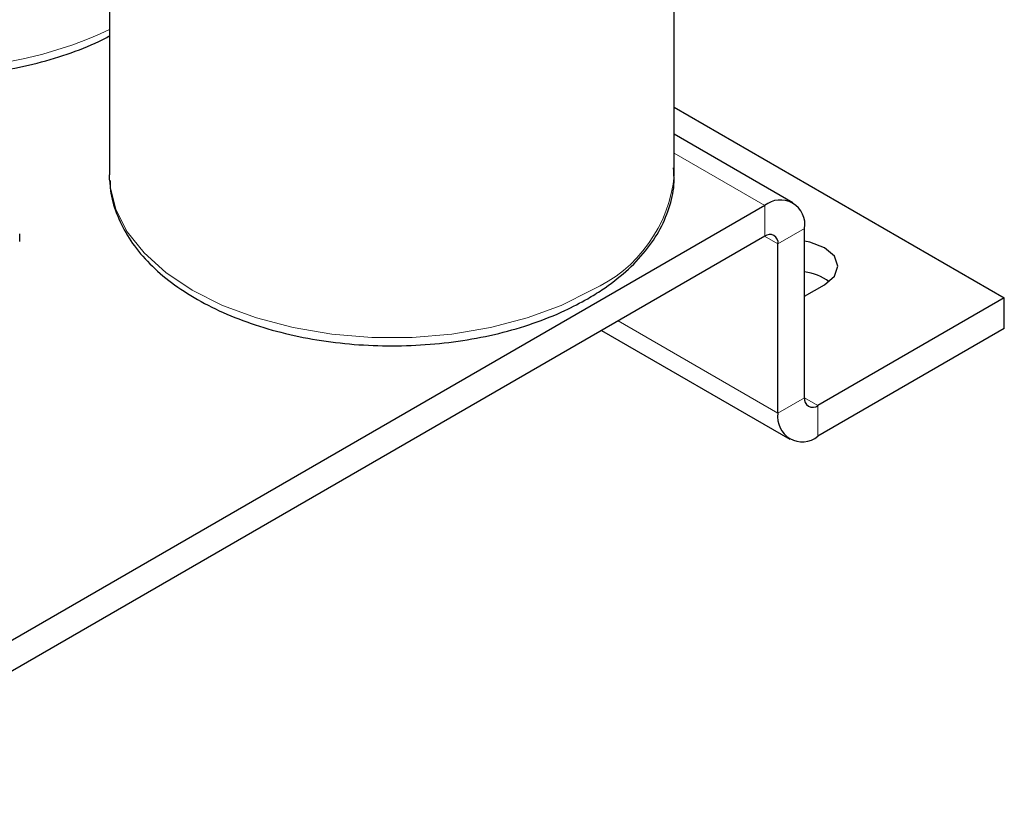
# Model space of a CAD drawing. Header units: millimetres. Extents: x 5 to 418, y 2 to 292.
# Tile 22 of 40: x 301 to 322, y 67 to 83. Entities that reach past the tile are written whole.
import ezdxf

# ---------------------------------------------------------------- set-up
doc = ezdxf.new("R2010")
doc.units = ezdxf.units.MM

msp = doc.modelspace()

# ---------------------------------------------------------------- linework, layer by layer
at = {"color": 7, "linetype": 'Continuous', "lineweight": 25}
for p, q in [((302.7146, 97.0792), (302.7146, 80.0952)), ((314.7146, 80.0952), (314.7146, 97.0792)), ((314.7146, 81.529), (321.7253, 77.4818)), ((317.2341, 79.5014), (314.7146, 80.9559)), ((302.7174, 79.9893), (302.7146, 80.0952)), ((316.6342, 79.442), (295.7038, 67.3591)), ((317.4827, 75.3592), (317.4827, 78.952)), ((316.6342, 78.7887), (295.7038, 66.7059)), ((300.807, 78.6753), (300.807, 78.8386)), ((316.917, 75.0326), (316.917, 78.6254)), ((317.4827, 77.5145), (317.907, 77.7594)), ((321.7253, 77.4818), (317.7656, 75.1959)), ((321.7253, 76.8286), (321.7253, 77.4818)), ((313.1708, 76.7894), (317.1656, 74.4832)), ((321.7253, 76.8286), (317.7656, 74.5426))]:
    msp.add_line(p, q, dxfattribs=at)
at = {"color": 7, "linetype": 'Continuous', "lineweight": 18}
for p, q in [((314.7146, 80.5501), (316.6342, 79.442)), ((316.6342, 78.7887), (316.6342, 79.442)), ((317.4827, 78.952), (316.917, 78.6254)), ((316.6341, 78.7887), (316.917, 78.6254)), ((313.5224, 76.9923), (316.917, 75.0326)), ((316.917, 75.0326), (317.4827, 75.3592)), ((317.4827, 75.3591), (317.7656, 75.1959)), ((317.7656, 75.1959), (317.7656, 74.5426))]:
    msp.add_line(p, q, dxfattribs=at)
at = {"color": 7, "linetype": 'Continuous', "lineweight": 18, "flags": 128}
msp.add_lwpolyline([(312.9572, 77.6459), (312.3103, 77.3223), (311.5901, 77.0551), (310.8114, 76.8498), (309.99, 76.7106), (309.1426, 76.6403), (308.2866, 76.6403), (307.4392, 76.7106), (306.6178, 76.8498), (305.8391, 77.0551), (305.1189, 77.3223), (304.4719, 77.6459), (303.9113, 78.0194), (303.4485, 78.4352), (303.0929, 78.8847), (302.8517, 79.3589), (302.7299, 79.8481), (302.7174, 79.9893)], dxfattribs=at)
at = {"color": 7, "linetype": 'Continuous', "lineweight": 25, "flags": 128}
msp.add_lwpolyline([(317.907, 77.7594), (318.1151, 77.9392), (318.1882, 78.1513), (318.1151, 78.3633), (317.907, 78.5431), (317.5955, 78.6633), (317.4827, 78.6856)], dxfattribs=at)
at = {"color": 7, "linetype": 'Continuous', "lineweight": 18}
for centre, radius, start, end in [((299.0277, 91.025), 8.6704, 272.38063, 295.16507), ((311.7379, 80.3759), 2.9899, 294.06812, 354.61174)]:
    msp.add_arc(centre, radius, start, end, dxfattribs=at)
at = {"color": 7, "linetype": 'Continuous', "lineweight": 25}
for centre, radius, start, end in [((316.9654, 79.0359), 0.5241, 350.78596, 129.20329), ((316.7446, 78.6534), 0.1747, 350.78596, 129.20329), ((317.3341, 76.9026), 1.1395, 54.01389, 82.50848), ((317.6551, 75.3312), 0.1747, 170.78596, 309.20329), ((317.4343, 74.9487), 0.5241, 170.78596, 309.20329)]:
    msp.add_arc(centre, radius, start, end, dxfattribs=at)
for points, knots in [([(299.3878, 82.1981), (299.4336, 82.1992), (299.7484, 82.2072), (300.3229, 82.2843), (301.094, 82.4312), (301.8211, 82.6476), (302.3625, 82.8554), (302.6401, 83.0033), (302.7146, 83.0429)], [0, 0, 0, 0, 0.0373573, 0.2572351, 0.4773519, 0.6978777, 0.9189703, 1, 1, 1, 1]), ([(312.8744, 77.4628), (312.9763, 77.5243), (313.2711, 77.7022), (313.6982, 78.0345), (314.1166, 78.4696), (314.4333, 78.9411), (314.6344, 79.4365), (314.7257, 79.8757), (314.7044, 80.1436), (314.6965, 80.2422)], [0, 0, 0, 0, 0.0878607, 0.2542896, 0.4207499, 0.5859342, 0.7484179, 0.9073531, 1, 1, 1, 1]), ([(302.7295, 79.9756), (302.7288, 79.9246), (302.726, 79.7082), (302.8318, 79.3308), (303.0437, 78.8581), (303.3641, 78.41), (303.7796, 77.9918), (304.2876, 77.6108), (304.878, 77.2749), (305.5391, 76.9908), (306.2572, 76.7634), (307.019, 76.5964), (307.8105, 76.4921), (308.6178, 76.452), (309.4267, 76.4766), (310.2229, 76.5657), (310.993, 76.7177), (311.7219, 76.9315), (312.3543, 77.1812), (312.7152, 77.3766), (312.8744, 77.4628)], [0, 0, 0, 0, 0.0171378, 0.0728416, 0.12874, 0.1855305, 0.2434246, 0.3021838, 0.3614024, 0.420741, 0.4800153, 0.5391921, 0.5982848, 0.6573265, 0.7163579, 0.7754172, 0.8345408, 0.8937742, 0.9531598, 1, 1, 1, 1])]:
    msp.add_open_spline(points, degree=3, knots=knots, dxfattribs=at)

doc.saveas('drawing.dxf')
